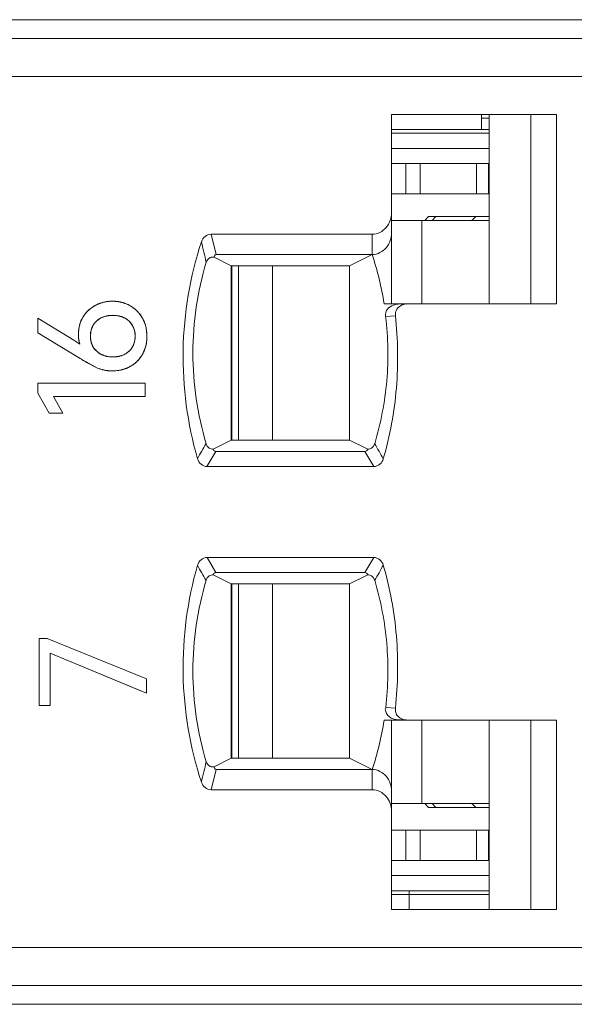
# Model space of a CAD drawing. Header units: inches. Extents: x 830 to 2908, y -1046 to 167.
# Tile 25 of 33: x 2685.25 to 2692.58, y -813.78 to -800.78. Entities that reach past the tile are written whole.
import ezdxf

# ---------------------------------------------------------------- set-up
doc = ezdxf.new("R2010")
doc.units = ezdxf.units.IN
doc.header["$LTSCALE"] = 23.1
doc.header["$MEASUREMENT"] = 0
doc.layers.get('0').update_dxf_attribs({"lineweight": 18})
for name, color, linetype, lineweight in [('1_13', 7, 'Continuous', 18), ('1_14', 7, 'Continuous', 18), ('1_27', 7, 'Continuous', 18), ('1_53', 7, 'Continuous', 18), ('1_54', 7, 'Continuous', 18), ('1_6', 7, 'Continuous', 18)]:
    doc.layers.add(name, color=color, linetype=linetype, lineweight=lineweight)

msp = doc.modelspace()

# ---------------------------------------------------------------- linework, layer by layer
at = {"color": 0, "linetype": 'Continuous', "lineweight": 0}
for p, q in [((2605.83, -800.779), (2704.83, -800.779)), ((2686.397, -804.691), (2686.337, -804.71)), ((2686.62, -804.711), (2686.563, -804.692)), ((2685.963, -805.011), (2685.486, -804.718)), ((2685.486, -804.914), (2685.486, -804.718)), ((2686.22, -804.811), (2686.192, -804.877)), ((2686.763, -804.877), (2686.738, -804.817)), ((2686.871, -804.721), (2686.91, -804.813)), ((2686.91, -804.813), (2686.919, -804.853)), ((2685.486, -804.914), (2686.045, -805.253)), ((2686.188, -804.897), (2686.183, -804.956)), ((2686.773, -804.956), (2686.768, -804.899)), ((2686.768, -805.014), (2686.773, -804.956)), ((2686.923, -804.872), (2686.93, -804.956)), ((2686.043, -805.065), (2685.963, -805.011)), ((2686.017, -805.047), (2686.043, -805.065)), ((2686.032, -805.024), (2686.026, -804.978)), ((2686.183, -804.968), (2686.188, -805.016)), ((2686.192, -805.035), (2686.22, -805.102)), ((2686.737, -805.1), (2686.763, -805.038)), ((2686.045, -805.253), (2685.878, -805.152)), ((2686.337, -805.204), (2686.395, -805.223)), ((2686.562, -805.223), (2686.621, -805.204)), ((2686.91, -805.102), (2686.871, -805.195)), ((2686.045, -805.253), (2686.277, -805.378)), ((2686.277, -805.378), (2686.131, -805.304)), ((2686.332, -805.397), (2686.277, -805.378)), ((2686.4, -805.412), (2686.341, -805.4)), ((2686.47, -805.416), (2686.409, -805.413)), ((2686.558, -805.409), (2686.47, -805.416)), ((2686.708, -805.358), (2686.638, -805.389)), ((2685.486, -805.579), (2686.908, -805.579)), ((2685.486, -805.711), (2685.486, -805.579)), ((2686.908, -805.579), (2686.908, -805.754)), ((2685.486, -805.711), (2685.639, -805.975)), ((2686.908, -805.754), (2685.694, -805.754)), ((2685.82, -805.975), (2685.694, -805.754)), ((2685.694, -805.754), (2685.775, -805.897)), ((2685.82, -805.975), (2685.639, -805.975)), ((2685.503, -808.949), (2685.61, -808.949)), ((2685.503, -809.833), (2685.503, -808.949)), ((2686.925, -809.48), (2685.61, -808.949)), ((2685.652, -809.145), (2686.925, -809.671)), ((2685.652, -809.145), (2685.652, -809.833)), ((2686.858, -809.643), (2685.652, -809.145)), ((2686.925, -809.48), (2686.925, -809.671)), ((2686.925, -809.671), (2686.858, -809.643)), ((2685.652, -809.833), (2685.503, -809.833)), ((2608.03, -813.779), (2704.63, -813.779))]:
    msp.add_line(p, q, dxfattribs=at)
for centre, radius, start, end in [((2686.453, -804.936), 0.436, 120.7646, 128.715), ((2686.453, -804.935), 0.435, 118.2756, 120.7655), ((2686.459, -804.947), 0.449, 108.201, 118.2149), ((2686.466, -804.967), 0.469, 105.8488, 108.2568), ((2686.469, -804.978), 0.481, 101.1609, 105.8394), ((2686.471, -804.989), 0.493, 98.9716, 101.1707), ((2686.473, -805.004), 0.508, 89.9519, 98.9404), ((2686.474, -805.002), 0.505, 80.0051, 90.0187), ((2686.477, -804.984), 0.487, 78.4149, 79.9563), ((2686.479, -804.971), 0.474, 73.5418, 78.4297), ((2686.484, -804.956), 0.458, 70.3502, 73.5321), ((2686.493, -804.932), 0.433, 60.4118, 70.4133), ((2686.497, -804.923), 0.423, 55.0172, 60.3249), ((2686.423, -804.909), 0.395, 143.6635, 149.145), ((2686.435, -804.917), 0.41, 138.4092, 143.6656), ((2686.447, -804.929), 0.427, 128.6902, 138.3862), ((2686.468, -805.027), 0.344, 100.6093, 102.063), ((2686.491, -805.012), 0.328, 77.2828, 79.0951), ((2686.49, -804.933), 0.435, 50.8863, 55.0248), ((2686.487, -804.938), 0.441, 48.688, 50.8916), ((2686.483, -804.941), 0.446, 41.0644, 48.6816), ((2686.484, -804.941), 0.445, 38.894, 41.0677), ((2686.486, -804.939), 0.442, 34.6773, 38.8977), ((2686.494, -804.934), 0.433, 29.5098, 34.6836), ((2686.47, -804.928), 0.446, 160.998, 167.807), ((2686.455, -804.923), 0.431, 158.6568, 160.974), ((2686.434, -804.914), 0.407, 149.2397, 158.7248), ((2686.453, -804.971), 0.285, 113.8442, 116.5224), ((2686.504, -804.965), 0.279, 62.6079, 65.5722), ((2686.521, -804.941), 0.25, 29.8096, 31.627), ((2686.485, -804.931), 0.461, 170.5072, 177.5565), ((2686.481, -804.931), 0.457, 177.5581, 179.9978), ((2686.551, -804.931), 0.527, 179.9844, 182.6649), ((2686.514, -804.933), 0.491, 182.6659, 185.2934), ((2686.481, -804.931), 0.457, 167.7858, 170.5068), ((2686.555, -804.956), 0.372, 179.988, 181.841), ((2686.465, -804.947), 0.281, 165.5732, 169.7339), ((2686.49, -804.949), 0.282, 10.232, 14.8244), ((2686.439, -804.95), 0.49, 9.1881, 11.444), ((2686.358, -804.958), 0.572, 358.0176, 0.1526), ((2685.106, -806.357), 1.596, 56.3194, 57.4972), ((2685.19, -806.23), 1.444, 55.0419, 56.3159), ((2686.401, -804.95), 0.376, 191.2825, 197.7527), ((2686.468, -804.965), 0.284, 190.2511, 194.0968), ((2686.486, -804.965), 0.286, 345.247, 350.0413), ((2686.425, -804.964), 0.505, 348.8052, 350.9095), ((2686.4, -804.96), 0.529, 350.9324, 355.8413), ((2686.374, -804.958), 0.555, 355.8197, 358.0179), ((2686.453, -804.945), 0.284, 242.89, 245.8432), ((2686.507, -804.952), 0.277, 294.3814, 297.1027), ((2686.518, -804.974), 0.252, 328.4674, 330.163), ((2686.509, -804.991), 0.415, 325.3143, 330.6617), ((2687.772, -802.414), 3.323, 238.6884, 240.0812), ((2687.724, -802.498), 3.227, 240.0865, 240.4256), ((2686.468, -804.894), 0.338, 257.4416, 259.2424), ((2686.491, -804.897), 0.334, 280.8036, 282.2753), ((2686.504, -804.995), 0.416, 299.3542, 304.689), ((2686.498, -804.985), 0.428, 304.6805, 308.8148), ((2686.494, -804.981), 0.434, 308.8101, 311.2586), ((2686.492, -804.979), 0.437, 311.2594, 318.7351), ((2686.495, -804.981), 0.433, 318.7369, 321.1358), ((2686.499, -804.985), 0.428, 321.1306, 325.3228), ((2686.467, -804.929), 0.488, 253.85, 254.9726), ((2686.463, -804.929), 0.487, 262.5861, 263.6279), ((2686.478, -804.911), 0.505, 279.0547, 281.1401), ((2686.489, -804.956), 0.458, 286.0862, 288.9848)]:
    msp.add_arc(centre, radius, start, end, dxfattribs=at)
for points, knots in [([(2686.247, -804.552), (2686.238, -804.556), (2686.221, -804.566), (2686.198, -804.582), (2686.179, -804.596), (2686.165, -804.608), (2686.155, -804.618), (2686.144, -804.628), (2686.135, -804.638), (2686.125, -804.648), (2686.118, -804.657), (2686.112, -804.665), (2686.108, -804.67), (2686.104, -804.676), (2686.1, -804.681), (2686.097, -804.685), (2686.095, -804.688), (2686.093, -804.691), (2686.091, -804.694), (2686.09, -804.696), (2686.089, -804.698), (2686.088, -804.7), (2686.087, -804.701), (2686.086, -804.702), (2686.086, -804.703), (2686.085, -804.704), (2686.085, -804.704), (2686.084, -804.705), (2686.084, -804.705), (2686.084, -804.705), (2686.084, -804.706), (2686.084, -804.706), (2686.084, -804.706), (2686.084, -804.706), (2686.084, -804.706), (2686.084, -804.706)], [0, 0, 0, 0, 0.125, 0.25, 0.375, 0.4375, 0.5, 0.5625, 0.625001, 0.687501, 0.750001, 0.781251, 0.812501, 0.843751, 0.875001, 0.890626, 0.906251, 0.921876, 0.937501, 0.953126, 0.960938, 0.968751, 0.976563, 0.98047, 0.984376, 0.988282, 0.992188, 0.994141, 0.996095, 0.997071, 0.998048, 0.999024, 0.999513, 0.999757, 1, 1, 1, 1]), ([(2686.474, -804.496), (2686.463, -804.496), (2686.443, -804.497), (2686.413, -804.5), (2686.388, -804.503), (2686.369, -804.507), (2686.355, -804.51), (2686.341, -804.514), (2686.327, -804.518), (2686.313, -804.523), (2686.302, -804.527), (2686.293, -804.53), (2686.286, -804.533), (2686.279, -804.536), (2686.274, -804.538), (2686.269, -804.54), (2686.266, -804.542), (2686.263, -804.543), (2686.26, -804.545), (2686.257, -804.546), (2686.255, -804.548), (2686.253, -804.548), (2686.252, -804.549), (2686.251, -804.55), (2686.25, -804.55), (2686.249, -804.55), (2686.249, -804.551), (2686.248, -804.551), (2686.248, -804.551), (2686.247, -804.551), (2686.247, -804.552), (2686.247, -804.552), (2686.247, -804.552), (2686.247, -804.552), (2686.247, -804.552), (2686.247, -804.552)], [0, 0, 0, 0, 0.125, 0.25, 0.375, 0.4375, 0.5, 0.5625, 0.625001, 0.687501, 0.750001, 0.781251, 0.812501, 0.843751, 0.875001, 0.890626, 0.906251, 0.921876, 0.937501, 0.953126, 0.960938, 0.968751, 0.976563, 0.98047, 0.984376, 0.988282, 0.992188, 0.994141, 0.996095, 0.997071, 0.998048, 0.999024, 0.999513, 0.999757, 1, 1, 1, 1]), ([(2686.707, -804.556), (2686.698, -804.551), (2686.68, -804.541), (2686.653, -804.529), (2686.63, -804.521), (2686.61, -804.515), (2686.596, -804.511), (2686.581, -804.508), (2686.567, -804.505), (2686.552, -804.502), (2686.539, -804.5), (2686.529, -804.499), (2686.521, -804.499), (2686.513, -804.498), (2686.507, -804.497), (2686.501, -804.497), (2686.498, -804.497), (2686.494, -804.497), (2686.49, -804.497), (2686.486, -804.497), (2686.484, -804.497), (2686.482, -804.497), (2686.48, -804.496), (2686.479, -804.496), (2686.478, -804.496), (2686.477, -804.496), (2686.476, -804.496), (2686.475, -804.496), (2686.475, -804.496), (2686.475, -804.496), (2686.474, -804.496), (2686.474, -804.496), (2686.474, -804.496), (2686.474, -804.496), (2686.474, -804.496), (2686.474, -804.496)], [0, 0, 0, 0, 0.125, 0.25, 0.375, 0.4375, 0.5, 0.5625, 0.625001, 0.687501, 0.750001, 0.781251, 0.812501, 0.843751, 0.875001, 0.890626, 0.906251, 0.921876, 0.937501, 0.953126, 0.960938, 0.968751, 0.976563, 0.98047, 0.984376, 0.988282, 0.992188, 0.994141, 0.996095, 0.997071, 0.998048, 0.999024, 0.999513, 0.999757, 1, 1, 1, 1]), ([(2686.871, -804.721), (2686.866, -804.712), (2686.855, -804.695), (2686.838, -804.67), (2686.823, -804.651), (2686.81, -804.637), (2686.8, -804.626), (2686.79, -804.616), (2686.779, -804.606), (2686.768, -804.597), (2686.758, -804.59), (2686.75, -804.584), (2686.744, -804.579), (2686.738, -804.575), (2686.733, -804.572), (2686.729, -804.569), (2686.726, -804.567), (2686.723, -804.565), (2686.719, -804.563), (2686.717, -804.562), (2686.715, -804.56), (2686.713, -804.559), (2686.712, -804.559), (2686.711, -804.558), (2686.71, -804.558), (2686.709, -804.557), (2686.708, -804.557), (2686.708, -804.556), (2686.707, -804.556), (2686.707, -804.556), (2686.707, -804.556), (2686.707, -804.556), (2686.707, -804.556), (2686.707, -804.556), (2686.707, -804.556), (2686.707, -804.556)], [0, 0, 0, 0, 0.125, 0.25, 0.375, 0.4375, 0.5, 0.5625, 0.625001, 0.687501, 0.750001, 0.781251, 0.812501, 0.843751, 0.875001, 0.890626, 0.906251, 0.921876, 0.937501, 0.953126, 0.960938, 0.968751, 0.976563, 0.98047, 0.984376, 0.988282, 0.992188, 0.994141, 0.996095, 0.997071, 0.998048, 0.999024, 0.999513, 0.999757, 1, 1, 1, 1]), ([(2686.265, -804.756), (2686.272, -804.75), (2686.286, -804.739), (2686.309, -804.724), (2686.33, -804.713), (2686.347, -804.706), (2686.36, -804.701), (2686.374, -804.697), (2686.387, -804.693), (2686.402, -804.69), (2686.414, -804.688), (2686.424, -804.686), (2686.432, -804.685), (2686.44, -804.685), (2686.446, -804.684), (2686.451, -804.684), (2686.455, -804.683), (2686.459, -804.683), (2686.463, -804.683), (2686.467, -804.683), (2686.469, -804.683), (2686.471, -804.683), (2686.473, -804.683), (2686.474, -804.683), (2686.475, -804.683), (2686.476, -804.683), (2686.477, -804.683), (2686.478, -804.683), (2686.478, -804.683), (2686.479, -804.683), (2686.479, -804.683), (2686.479, -804.683), (2686.479, -804.683), (2686.479, -804.683), (2686.48, -804.683), (2686.48, -804.683)], [0, 0, 0, 0, 0.125, 0.25, 0.375, 0.4375, 0.5, 0.5625, 0.625, 0.6875, 0.75, 0.78125, 0.8125, 0.843751, 0.875001, 0.890626, 0.906251, 0.921876, 0.937501, 0.953126, 0.960938, 0.968751, 0.976563, 0.980469, 0.984376, 0.988282, 0.992188, 0.994141, 0.996094, 0.997071, 0.998047, 0.999024, 0.999512, 0.999756, 1, 1, 1, 1]), ([(2686.553, -804.689), (2686.549, -804.689), (2686.525, -804.684), (2686.479, -804.681), (2686.434, -804.684), (2686.409, -804.689), (2686.405, -804.689)], [0, 0, 0, 0, 0.077673, 0.496512, 0.921383, 1, 1, 1, 1]), ([(2686.48, -804.683), (2686.49, -804.683), (2686.512, -804.684), (2686.542, -804.687), (2686.566, -804.692), (2686.584, -804.697), (2686.598, -804.701), (2686.611, -804.706), (2686.623, -804.712), (2686.635, -804.718), (2686.645, -804.724), (2686.653, -804.728), (2686.659, -804.732), (2686.664, -804.736), (2686.669, -804.739), (2686.673, -804.742), (2686.675, -804.744), (2686.678, -804.746), (2686.681, -804.748), (2686.683, -804.75), (2686.685, -804.752), (2686.686, -804.753), (2686.687, -804.754), (2686.688, -804.755), (2686.689, -804.755), (2686.689, -804.756), (2686.69, -804.756), (2686.69, -804.757), (2686.69, -804.757), (2686.691, -804.757), (2686.691, -804.757), (2686.691, -804.757), (2686.691, -804.757), (2686.691, -804.757), (2686.691, -804.757), (2686.691, -804.757)], [0, 0, 0, 0, 0.125, 0.25, 0.375, 0.4375, 0.5, 0.5625, 0.625, 0.6875, 0.75, 0.78125, 0.8125, 0.843751, 0.875001, 0.890626, 0.906251, 0.921876, 0.937501, 0.953126, 0.960938, 0.968751, 0.976563, 0.980469, 0.984376, 0.988282, 0.992188, 0.994141, 0.996094, 0.997071, 0.998047, 0.999024, 0.999512, 0.999756, 1, 1, 1, 1]), ([(2686.183, -804.956), (2686.183, -804.946), (2686.184, -804.925), (2686.187, -804.896), (2686.193, -804.873), (2686.198, -804.856), (2686.203, -804.843), (2686.209, -804.831), (2686.215, -804.819), (2686.222, -804.808), (2686.228, -804.798), (2686.233, -804.791), (2686.237, -804.786), (2686.241, -804.781), (2686.245, -804.777), (2686.248, -804.773), (2686.25, -804.771), (2686.253, -804.768), (2686.255, -804.766), (2686.257, -804.764), (2686.259, -804.762), (2686.26, -804.761), (2686.261, -804.76), (2686.262, -804.759), (2686.263, -804.759), (2686.263, -804.758), (2686.264, -804.758), (2686.264, -804.757), (2686.264, -804.757), (2686.265, -804.757), (2686.265, -804.757), (2686.265, -804.757), (2686.265, -804.757), (2686.265, -804.756), (2686.265, -804.756), (2686.265, -804.756)], [0, 0, 0, 0, 0.125, 0.25, 0.375, 0.4375, 0.5, 0.5625, 0.625, 0.6875, 0.75, 0.78125, 0.812501, 0.843751, 0.875001, 0.890626, 0.906251, 0.921876, 0.937501, 0.953126, 0.960938, 0.968751, 0.976563, 0.980469, 0.984376, 0.988282, 0.992188, 0.994141, 0.996094, 0.997071, 0.998047, 0.999024, 0.999512, 0.999756, 1, 1, 1, 1]), ([(2686.325, -804.716), (2686.303, -804.727), (2686.263, -804.754), (2686.232, -804.791), (2686.22, -804.811)], [0, 0, 0, 0, 0.503664, 1, 1, 1, 1]), ([(2686.734, -804.81), (2686.722, -804.79), (2686.692, -804.754), (2686.654, -804.728), (2686.633, -804.717)], [0, 0, 0, 0, 0.488169, 1, 1, 1, 1]), ([(2686.93, -804.956), (2686.93, -804.945), (2686.929, -804.924), (2686.926, -804.893), (2686.922, -804.867), (2686.918, -804.847), (2686.915, -804.832), (2686.911, -804.818), (2686.907, -804.803), (2686.902, -804.789), (2686.897, -804.777), (2686.894, -804.768), (2686.891, -804.761), (2686.888, -804.754), (2686.885, -804.748), (2686.883, -804.744), (2686.881, -804.741), (2686.879, -804.737), (2686.878, -804.734), (2686.876, -804.731), (2686.875, -804.729), (2686.874, -804.727), (2686.873, -804.726), (2686.873, -804.725), (2686.872, -804.724), (2686.872, -804.723), (2686.872, -804.722), (2686.871, -804.722), (2686.871, -804.721), (2686.871, -804.721), (2686.871, -804.721), (2686.871, -804.721), (2686.871, -804.721), (2686.871, -804.721), (2686.871, -804.721), (2686.871, -804.721), (2686.871, -804.721)], [0, 0, 0, 0, 0.125, 0.25, 0.375, 0.4375, 0.5, 0.5625, 0.625001, 0.687501, 0.750001, 0.781251, 0.812501, 0.843751, 0.875001, 0.890626, 0.906251, 0.921876, 0.937501, 0.953126, 0.960938, 0.968751, 0.976563, 0.98047, 0.984376, 0.988282, 0.992188, 0.994141, 0.996095, 0.997071, 0.998048, 0.999024, 0.999513, 0.999757, 0.999997, 1, 1, 1, 1]), ([(2686.024, -804.931), (2686.024, -804.937), (2686.024, -804.949), (2686.025, -804.967), (2686.026, -804.982), (2686.027, -804.993), (2686.028, -805.001), (2686.03, -805.01), (2686.031, -805.018), (2686.033, -805.026), (2686.034, -805.033), (2686.035, -805.038), (2686.036, -805.042), (2686.037, -805.046), (2686.038, -805.049), (2686.039, -805.052), (2686.04, -805.054), (2686.04, -805.055), (2686.041, -805.057), (2686.041, -805.059), (2686.041, -805.06), (2686.042, -805.061), (2686.042, -805.062), (2686.042, -805.063), (2686.042, -805.063), (2686.043, -805.064), (2686.043, -805.064), (2686.043, -805.064), (2686.043, -805.064), (2686.043, -805.065), (2686.043, -805.065), (2686.043, -805.065), (2686.043, -805.065), (2686.043, -805.065), (2686.043, -805.065), (2686.043, -805.065), (2686.043, -805.065)], [0, 0, 0, 0, 0.125, 0.25, 0.375, 0.4375, 0.5, 0.5625, 0.625, 0.6875, 0.75, 0.78125, 0.8125, 0.84375, 0.875, 0.890625, 0.90625, 0.921875, 0.9375, 0.953125, 0.960938, 0.96875, 0.976563, 0.980469, 0.984375, 0.988282, 0.992188, 0.994141, 0.996094, 0.997071, 0.998047, 0.999024, 0.999512, 0.999756, 0.999997, 1, 1, 1, 1]), ([(2686.265, -805.157), (2686.258, -805.151), (2686.245, -805.138), (2686.229, -805.117), (2686.217, -805.098), (2686.209, -805.082), (2686.203, -805.07), (2686.198, -805.057), (2686.194, -805.044), (2686.191, -805.03), (2686.188, -805.019), (2686.187, -805.009), (2686.186, -805.002), (2686.185, -804.994), (2686.184, -804.988), (2686.184, -804.983), (2686.183, -804.979), (2686.183, -804.976), (2686.183, -804.972), (2686.183, -804.969), (2686.183, -804.966), (2686.183, -804.964), (2686.183, -804.962), (2686.183, -804.961), (2686.183, -804.96), (2686.183, -804.959), (2686.183, -804.958), (2686.183, -804.958), (2686.183, -804.957), (2686.183, -804.957), (2686.183, -804.957), (2686.183, -804.957), (2686.183, -804.956), (2686.183, -804.956), (2686.183, -804.956), (2686.183, -804.956)], [0, 0, 0, 0, 0.125, 0.25, 0.375, 0.4375, 0.5, 0.5625, 0.625, 0.6875, 0.75, 0.78125, 0.8125, 0.843751, 0.875001, 0.890626, 0.906251, 0.921876, 0.937501, 0.953126, 0.960938, 0.968751, 0.976563, 0.980469, 0.984376, 0.988282, 0.992188, 0.994141, 0.996094, 0.997071, 0.998047, 0.999024, 0.999512, 0.999756, 1, 1, 1, 1]), ([(2686.773, -804.956), (2686.773, -804.967), (2686.772, -804.987), (2686.768, -805.016), (2686.763, -805.039), (2686.757, -805.057), (2686.753, -805.07), (2686.747, -805.082), (2686.741, -805.094), (2686.735, -805.105), (2686.729, -805.115), (2686.723, -805.122), (2686.719, -805.127), (2686.715, -805.133), (2686.712, -805.137), (2686.709, -805.14), (2686.706, -805.143), (2686.704, -805.145), (2686.702, -805.148), (2686.7, -805.15), (2686.698, -805.151), (2686.697, -805.152), (2686.696, -805.153), (2686.695, -805.154), (2686.695, -805.155), (2686.694, -805.155), (2686.693, -805.156), (2686.693, -805.156), (2686.693, -805.157), (2686.693, -805.157), (2686.692, -805.157), (2686.692, -805.157), (2686.692, -805.157), (2686.692, -805.157), (2686.692, -805.157), (2686.692, -805.157)], [0, 0, 0, 0, 0.125, 0.25, 0.375, 0.4375, 0.5, 0.5625, 0.625, 0.6875, 0.75, 0.78125, 0.812501, 0.843751, 0.875001, 0.890626, 0.906251, 0.921876, 0.937501, 0.953126, 0.960938, 0.968751, 0.976563, 0.980469, 0.984376, 0.988282, 0.992188, 0.994141, 0.996094, 0.997071, 0.998047, 0.999024, 0.999512, 0.999756, 1, 1, 1, 1]), ([(2686.871, -805.195), (2686.876, -805.186), (2686.885, -805.168), (2686.897, -805.141), (2686.906, -805.117), (2686.911, -805.098), (2686.915, -805.083), (2686.919, -805.068), (2686.922, -805.053), (2686.924, -805.037), (2686.926, -805.024), (2686.927, -805.013), (2686.928, -805.005), (2686.928, -804.997), (2686.929, -804.991), (2686.929, -804.985), (2686.929, -804.981), (2686.929, -804.977), (2686.929, -804.973), (2686.93, -804.969), (2686.93, -804.967), (2686.93, -804.965), (2686.93, -804.963), (2686.93, -804.961), (2686.93, -804.96), (2686.93, -804.959), (2686.93, -804.959), (2686.93, -804.958), (2686.93, -804.957), (2686.93, -804.957), (2686.93, -804.957), (2686.93, -804.957), (2686.93, -804.956), (2686.93, -804.956), (2686.93, -804.956), (2686.93, -804.956)], [0, 0, 0, 0, 0.125, 0.25, 0.375, 0.4375, 0.5, 0.5625, 0.625001, 0.687501, 0.750001, 0.781251, 0.812501, 0.843751, 0.875001, 0.890626, 0.906251, 0.921876, 0.937501, 0.953126, 0.960938, 0.968751, 0.976563, 0.98047, 0.984376, 0.988282, 0.992188, 0.994141, 0.996095, 0.997071, 0.998048, 0.999024, 0.999513, 0.999757, 1, 1, 1, 1]), ([(2686.22, -805.102), (2686.232, -805.122), (2686.263, -805.16), (2686.303, -805.187), (2686.324, -805.198)], [0, 0, 0, 0, 0.501361, 1, 1, 1, 1]), ([(2686.48, -805.232), (2686.469, -805.232), (2686.447, -805.231), (2686.416, -805.228), (2686.392, -805.223), (2686.374, -805.218), (2686.36, -805.213), (2686.347, -805.208), (2686.334, -805.203), (2686.321, -805.197), (2686.311, -805.191), (2686.304, -805.186), (2686.298, -805.183), (2686.292, -805.179), (2686.287, -805.175), (2686.284, -805.173), (2686.281, -805.171), (2686.278, -805.168), (2686.276, -805.166), (2686.273, -805.164), (2686.272, -805.163), (2686.27, -805.162), (2686.269, -805.161), (2686.268, -805.16), (2686.268, -805.159), (2686.267, -805.159), (2686.267, -805.158), (2686.266, -805.158), (2686.266, -805.158), (2686.266, -805.158), (2686.265, -805.157), (2686.265, -805.157), (2686.265, -805.157), (2686.265, -805.157), (2686.265, -805.157), (2686.265, -805.157)], [0, 0, 0, 0, 0.125, 0.25, 0.375, 0.4375, 0.5, 0.5625, 0.625, 0.6875, 0.75, 0.78125, 0.8125, 0.843751, 0.875001, 0.890626, 0.906251, 0.921876, 0.937501, 0.953126, 0.960938, 0.968751, 0.976563, 0.980469, 0.984376, 0.988282, 0.992188, 0.994141, 0.996094, 0.997071, 0.998047, 0.999024, 0.999512, 0.999756, 1, 1, 1, 1]), ([(2686.692, -805.157), (2686.685, -805.163), (2686.671, -805.175), (2686.649, -805.19), (2686.629, -805.201), (2686.612, -805.208), (2686.599, -805.213), (2686.585, -805.218), (2686.571, -805.221), (2686.557, -805.225), (2686.545, -805.227), (2686.535, -805.228), (2686.527, -805.229), (2686.52, -805.23), (2686.513, -805.231), (2686.508, -805.231), (2686.504, -805.231), (2686.5, -805.231), (2686.496, -805.232), (2686.493, -805.232), (2686.49, -805.232), (2686.488, -805.232), (2686.486, -805.232), (2686.485, -805.232), (2686.484, -805.232), (2686.483, -805.232), (2686.482, -805.232), (2686.481, -805.232), (2686.481, -805.232), (2686.48, -805.232), (2686.48, -805.232), (2686.48, -805.232), (2686.48, -805.232), (2686.48, -805.232), (2686.48, -805.232), (2686.48, -805.232)], [0, 0, 0, 0, 0.125, 0.25, 0.375, 0.4375, 0.5, 0.5625, 0.625, 0.6875, 0.75, 0.78125, 0.8125, 0.843751, 0.875001, 0.890626, 0.906251, 0.921876, 0.937501, 0.953126, 0.960938, 0.968751, 0.976563, 0.980469, 0.984376, 0.988282, 0.992188, 0.994141, 0.996094, 0.997071, 0.998047, 0.999024, 0.999512, 0.999756, 1, 1, 1, 1]), ([(2686.633, -805.198), (2686.655, -805.187), (2686.693, -805.161), (2686.722, -805.125), (2686.733, -805.106)], [0, 0, 0, 0, 0.523047, 1, 1, 1, 1]), ([(2686.708, -805.358), (2686.717, -805.353), (2686.734, -805.343), (2686.758, -805.326), (2686.777, -805.311), (2686.791, -805.298), (2686.802, -805.288), (2686.812, -805.278), (2686.821, -805.267), (2686.831, -805.256), (2686.838, -805.246), (2686.844, -805.239), (2686.848, -805.233), (2686.852, -805.227), (2686.856, -805.221), (2686.858, -805.217), (2686.86, -805.214), (2686.862, -805.211), (2686.864, -805.208), (2686.866, -805.205), (2686.867, -805.203), (2686.868, -805.201), (2686.869, -805.2), (2686.869, -805.199), (2686.87, -805.198), (2686.87, -805.197), (2686.87, -805.197), (2686.871, -805.196), (2686.871, -805.196), (2686.871, -805.196), (2686.871, -805.195), (2686.871, -805.195), (2686.871, -805.195), (2686.871, -805.195), (2686.871, -805.195), (2686.871, -805.195)], [0, 0, 0, 0, 0.125, 0.25, 0.375, 0.4375, 0.5, 0.5625, 0.625001, 0.687501, 0.750001, 0.781251, 0.812501, 0.843751, 0.875001, 0.890626, 0.906251, 0.921876, 0.937501, 0.953126, 0.960938, 0.968751, 0.976563, 0.98047, 0.984376, 0.988282, 0.992188, 0.994141, 0.996095, 0.997071, 0.998048, 0.999024, 0.999513, 0.999757, 1, 1, 1, 1]), ([(2686.405, -805.225), (2686.409, -805.226), (2686.434, -805.23), (2686.48, -805.233), (2686.525, -805.23), (2686.55, -805.226), (2686.554, -805.225)], [0, 0, 0, 0, 0.078216, 0.500607, 0.922237, 1, 1, 1, 1]), ([(2686.277, -805.378), (2686.284, -805.381), (2686.299, -805.387), (2686.322, -805.395), (2686.341, -805.4), (2686.357, -805.404), (2686.369, -805.407), (2686.381, -805.409), (2686.394, -805.411), (2686.406, -805.413), (2686.416, -805.414), (2686.425, -805.414), (2686.431, -805.415), (2686.437, -805.415), (2686.443, -805.416), (2686.447, -805.416), (2686.45, -805.416), (2686.454, -805.416), (2686.457, -805.416), (2686.46, -805.416), (2686.462, -805.416), (2686.463, -805.416), (2686.465, -805.416), (2686.466, -805.416), (2686.467, -805.416), (2686.467, -805.416), (2686.468, -805.416), (2686.469, -805.416), (2686.469, -805.416), (2686.469, -805.416), (2686.469, -805.416), (2686.47, -805.416), (2686.47, -805.416), (2686.47, -805.416), (2686.47, -805.416), (2686.47, -805.416), (2686.47, -805.416)], [0, 0, 0, 0, 0.125, 0.25, 0.375, 0.4375, 0.5, 0.5625, 0.625001, 0.687501, 0.750001, 0.781251, 0.812501, 0.843751, 0.875001, 0.890626, 0.906251, 0.921876, 0.937501, 0.953126, 0.960938, 0.968751, 0.976563, 0.98047, 0.984376, 0.988282, 0.992188, 0.994141, 0.996095, 0.997071, 0.998048, 0.999024, 0.999513, 0.999757, 0.999997, 1, 1, 1, 1]), ([(2686.47, -805.416), (2686.481, -805.416), (2686.503, -805.416), (2686.535, -805.413), (2686.561, -805.409), (2686.581, -805.405), (2686.596, -805.402), (2686.611, -805.398), (2686.626, -805.393), (2686.64, -805.389), (2686.652, -805.384), (2686.661, -805.381), (2686.668, -805.378), (2686.675, -805.375), (2686.681, -805.372), (2686.685, -805.37), (2686.689, -805.368), (2686.692, -805.367), (2686.695, -805.365), (2686.698, -805.364), (2686.7, -805.362), (2686.702, -805.362), (2686.703, -805.361), (2686.704, -805.36), (2686.705, -805.36), (2686.706, -805.359), (2686.707, -805.359), (2686.707, -805.359), (2686.708, -805.358), (2686.708, -805.358), (2686.708, -805.358), (2686.708, -805.358), (2686.708, -805.358), (2686.708, -805.358), (2686.708, -805.358), (2686.708, -805.358)], [0, 0, 0, 0, 0.125, 0.25, 0.375, 0.4375, 0.5, 0.5625, 0.625001, 0.687501, 0.750001, 0.781251, 0.812501, 0.843751, 0.875001, 0.890626, 0.906251, 0.921876, 0.937501, 0.953126, 0.960938, 0.968751, 0.976563, 0.98047, 0.984376, 0.988282, 0.992188, 0.994141, 0.996095, 0.997071, 0.998048, 0.999024, 0.999513, 0.999757, 1, 1, 1, 1])]:
    msp.add_open_spline(points, degree=3, knots=knots, dxfattribs=at)
for points in [[(2686.084, -804.706), (2686.044, -804.772), (2686.024, -804.847), (2686.024, -804.931)], [(2686.691, -804.757), (2686.745, -804.807), (2686.773, -804.873), (2686.773, -804.956)]]:
    msp.add_open_spline(points, degree=3, dxfattribs=at)
at = {"layer": '1_13', "color": 0, "linetype": 'Continuous', "lineweight": 0}
for p, q in [((2688.141, -810.529), (2688.141, -808.229)), ((2688.587, -808.229), (2688.587, -810.529)), ((2690.56, -811.129), (2690.56, -810.029)), ((2690.161, -811.129), (2691.45, -811.129))]:
    msp.add_line(p, q, dxfattribs=at)
at = {"layer": '1_14', "color": 0, "linetype": 'Continuous', "lineweight": 0}
for p, q in [((2691.45, -803.429), (2690.161, -803.429)), ((2690.56, -804.529), (2690.56, -803.429)), ((2688.141, -806.329), (2688.141, -804.029)), ((2688.587, -804.029), (2688.587, -806.329))]:
    msp.add_line(p, q, dxfattribs=at)
at = {"layer": '1_27', "color": 0, "linetype": 'Continuous', "lineweight": 0}
for p, q in [((2691.35, -802.229), (2691.35, -802.029)), ((2691.45, -802.079), (2691.35, -802.079)), ((2691.45, -802.229), (2690.161, -802.229)), ((2690.161, -812.329), (2691.45, -812.329)), ((2690.395, -812.529), (2690.395, -812.279))]:
    msp.add_line(p, q, dxfattribs=at)
at = {"layer": '1_53', "color": 0, "linetype": 'Continuous', "lineweight": 0}
for p, q in [((2690.161, -802.679), (2691.45, -802.679)), ((2690.349, -803.079), (2690.349, -802.679)), ((2690.541, -802.679), (2690.541, -803.079)), ((2691.286, -803.079), (2691.286, -802.679)), ((2691.443, -802.679), (2691.443, -803.079)), ((2690.161, -803.079), (2691.45, -803.079)), ((2688.05, -804.029), (2688.05, -806.329))]:
    msp.add_line(p, q, dxfattribs=at)
at = {"layer": '1_54', "color": 0, "linetype": 'Continuous', "lineweight": 0}
for p, q in [((2688.05, -808.229), (2688.05, -810.529)), ((2691.45, -811.479), (2690.161, -811.479)), ((2690.349, -811.879), (2690.349, -811.479)), ((2690.541, -811.479), (2690.541, -811.879)), ((2691.286, -811.879), (2691.286, -811.479)), ((2691.443, -811.879), (2691.443, -811.479)), ((2690.161, -811.879), (2691.45, -811.879))]:
    msp.add_line(p, q, dxfattribs=at)
at = {"layer": '1_6', "color": 0, "linetype": 'Continuous', "lineweight": 0}
for p, q in [((2632.31, -801.029), (2701.929, -801.029)), ((2700.338, -801.529), (2632.652, -801.529)), ((2690.161, -802.029), (2692.34, -802.029)), ((2690.161, -804.529), (2690.161, -802.029)), ((2691.45, -802.029), (2691.45, -804.529)), ((2692.003, -802.029), (2692.003, -804.529)), ((2692.34, -802.029), (2692.34, -804.529)), ((2690.161, -802.279), (2691.45, -802.279)), ((2691.45, -802.479), (2690.161, -802.479)), ((2690.6, -803.429), (2690.65, -803.379)), ((2691.45, -803.379), (2690.65, -803.379)), ((2690.748, -803.379), (2690.699, -803.429)), ((2691.225, -803.429), (2691.274, -803.379)), ((2687.777, -803.613), (2689.906, -803.613)), ((2687.842, -803.879), (2687.777, -803.613)), ((2689.906, -803.879), (2689.906, -803.613)), ((2688.043, -804.029), (2687.818, -803.916)), ((2687.842, -803.879), (2689.906, -803.879)), ((2689.906, -803.879), (2689.608, -804.029)), ((2688.043, -804.029), (2689.608, -804.029)), ((2688.043, -806.329), (2688.043, -804.029)), ((2689.608, -806.329), (2689.608, -804.029)), ((2690.063, -804.529), (2690.359, -804.529)), ((2690.301, -804.546), (2690.354, -804.531)), ((2690.354, -804.533), (2690.372, -804.531)), ((2692.34, -804.529), (2690.364, -804.529)), ((2690.21, -804.687), (2690.081, -804.699)), ((2687.803, -806.45), (2688.043, -806.329)), ((2689.608, -806.329), (2688.043, -806.329)), ((2689.608, -806.329), (2689.849, -806.45)), ((2687.723, -806.679), (2687.84, -806.479)), ((2689.811, -806.479), (2687.84, -806.479)), ((2689.811, -806.479), (2689.927, -806.679)), ((2689.927, -806.679), (2687.723, -806.679)), ((2687.724, -807.879), (2689.928, -807.879)), ((2687.84, -808.079), (2687.724, -807.879)), ((2689.928, -807.879), (2689.811, -808.079)), ((2687.84, -808.079), (2689.811, -808.079)), ((2688.043, -808.229), (2687.803, -808.109)), ((2689.849, -808.109), (2689.608, -808.229)), ((2688.043, -808.229), (2689.608, -808.229)), ((2688.043, -808.229), (2688.043, -810.529)), ((2689.608, -810.529), (2689.608, -808.229)), ((2690.214, -809.868), (2690.087, -809.86)), ((2690.063, -810.029), (2692.34, -810.029)), ((2690.161, -812.529), (2690.161, -810.029)), ((2690.221, -810.02), (2690.25, -810.025)), ((2690.25, -810.023), (2690.354, -810.023)), ((2690.25, -810.024), (2690.252, -810.025)), ((2690.368, -810.028), (2690.354, -810.026)), ((2691.45, -810.029), (2691.45, -812.529)), ((2692.003, -810.029), (2692.003, -812.529)), ((2692.34, -810.029), (2692.34, -812.529)), ((2687.818, -810.643), (2688.043, -810.529)), ((2689.608, -810.529), (2688.043, -810.529)), ((2689.608, -810.529), (2689.906, -810.679)), ((2687.777, -810.946), (2687.842, -810.679)), ((2689.906, -810.679), (2687.842, -810.679)), ((2689.906, -810.946), (2689.906, -810.679)), ((2689.906, -810.946), (2687.777, -810.946)), ((2690.65, -811.179), (2690.6, -811.129)), ((2690.65, -811.179), (2691.45, -811.179)), ((2690.699, -811.129), (2690.748, -811.179)), ((2691.274, -811.179), (2691.225, -811.129)), ((2690.161, -812.079), (2691.45, -812.079)), ((2691.45, -812.279), (2690.161, -812.279)), ((2692.34, -812.529), (2690.161, -812.529)), ((2632.652, -813.029), (2700.338, -813.029)), ((2632.31, -813.529), (2701.929, -813.529))]:
    msp.add_line(p, q, dxfattribs=at)
for centre, radius, start, end in [((2785.253, -780.652), 100.291, 193.29321, 193.45176), ((2685.988, -805.174), 4.126, 8.9967, 18.2943), ((2690.25, -804.732), 0.196, 89.9316, 101.2851), ((2698.681, -812.784), 12.704, 149.713, 150.7483), ((2681.057, -811.56), 10.284, 28.9803, 30.2625), ((2697.96, -802.194), 11.87, 209.1853, 210.2939), ((2680.934, -802.96), 10.41, 329.8992, 331.1692), ((2685.988, -809.384), 4.127, 341.7063, 351.0037), ((2784.31, -833.652), 99.315, 166.56453, 166.72466)]:
    msp.add_arc(centre, radius, start, end, dxfattribs=at)
for points, knots in [([(2690.161, -803.326), (2690.161, -803.395), (2690.124, -803.505), (2690.012, -803.595), (2689.941, -803.613), (2689.906, -803.613)], [0, 0, 0, 0, 0.496876, 0.748597, 1, 1, 1, 1]), ([(2687.777, -803.613), (2687.749, -803.612), (2687.69, -803.634), (2687.658, -803.685), (2687.649, -803.712)], [0, 0, 0, 0, 0.498571, 1, 1, 1, 1]), ([(2689.906, -803.879), (2689.941, -803.879), (2690.012, -803.862), (2690.124, -803.772), (2690.161, -803.662), (2690.161, -803.592)], [0, 0, 0, 0, 0.251497, 0.503184, 1, 1, 1, 1]), ([(2687.649, -803.712), (2687.499, -804.171), (2687.334, -805.139), (2687.464, -806.113), (2687.598, -806.577)], [0, 0, 0, 0, 0.5, 1, 1, 1, 1]), ([(2687.713, -803.982), (2687.721, -803.957), (2687.752, -803.914), (2687.8, -803.913), (2687.818, -803.916)], [0, 0, 0, 0, 0.591555, 1, 1, 1, 1]), ([(2687.842, -803.879), (2687.833, -803.88), (2687.821, -803.895), (2687.82, -803.91), (2687.818, -803.916)], [0, 0, 0, 0, 0.572011, 1, 1, 1, 1]), ([(2687.712, -806.377), (2687.596, -805.991), (2687.477, -805.18), (2687.597, -804.369), (2687.713, -803.982)], [0, 0, 0, 0, 0.499974, 1, 1, 1, 1]), ([(2690.081, -804.699), (2690.078, -804.677), (2690.084, -804.633), (2690.129, -804.571), (2690.179, -804.546), (2690.212, -804.54)], [0, 0, 0, 0, 0.30085, 0.557051, 1, 1, 1, 1]), ([(2690.212, -804.687), (2690.211, -804.658), (2690.222, -804.595), (2690.274, -804.558), (2690.301, -804.546)], [0, 0, 0, 0, 0.498785, 1, 1, 1, 1]), ([(2690.084, -804.699), (2690.1, -804.839), (2690.121, -805.122), (2690.101, -805.687), (2690.02, -806.107), (2689.94, -806.377)], [0, 0, 0, 0, 0.250131, 0.50023, 1, 1, 1, 1]), ([(2690.053, -806.577), (2690.141, -806.272), (2690.258, -805.643), (2690.247, -805.003), (2690.212, -804.687)], [0, 0, 0, 0, 0.500023, 1, 1, 1, 1]), ([(2687.803, -806.45), (2687.786, -806.449), (2687.744, -806.438), (2687.718, -806.4), (2687.712, -806.377)], [0, 0, 0, 0, 0.417744, 1, 1, 1, 1]), ([(2689.94, -806.377), (2689.933, -806.4), (2689.907, -806.438), (2689.865, -806.449), (2689.849, -806.45)], [0, 0, 0, 0, 0.583939, 1, 1, 1, 1]), ([(2687.84, -806.479), (2687.83, -806.479), (2687.813, -806.471), (2687.805, -806.455), (2687.803, -806.45)], [0, 0, 0, 0, 0.625346, 1, 1, 1, 1]), ([(2689.811, -806.479), (2689.818, -806.479), (2689.835, -806.474), (2689.845, -806.459), (2689.849, -806.45)], [0, 0, 0, 0, 0.401074, 1, 1, 1, 1]), ([(2687.598, -806.577), (2687.606, -806.604), (2687.637, -806.656), (2687.695, -806.679), (2687.723, -806.679)], [0, 0, 0, 0, 0.500965, 1, 1, 1, 1]), ([(2689.927, -806.679), (2689.956, -806.679), (2690.014, -806.657), (2690.045, -806.605), (2690.053, -806.577)], [0, 0, 0, 0, 0.499191, 1, 1, 1, 1]), ([(2687.724, -807.879), (2687.696, -807.88), (2687.637, -807.902), (2687.606, -807.954), (2687.598, -807.982)], [0, 0, 0, 0, 0.499144, 1, 1, 1, 1]), ([(2690.053, -807.98), (2690.045, -807.953), (2690.013, -807.902), (2689.956, -807.88), (2689.928, -807.879)], [0, 0, 0, 0, 0.501026, 1, 1, 1, 1]), ([(2687.598, -807.982), (2687.464, -808.446), (2687.334, -809.419), (2687.499, -810.387), (2687.649, -810.846)], [0, 0, 0, 0, 0.5, 1, 1, 1, 1]), ([(2687.84, -808.079), (2687.83, -808.079), (2687.813, -808.088), (2687.805, -808.103), (2687.803, -808.109)], [0, 0, 0, 0, 0.625369, 1, 1, 1, 1]), ([(2689.811, -808.079), (2689.818, -808.079), (2689.835, -808.084), (2689.845, -808.1), (2689.849, -808.109)], [0, 0, 0, 0, 0.40183, 1, 1, 1, 1]), ([(2690.213, -809.868), (2690.247, -809.553), (2690.258, -808.914), (2690.141, -808.285), (2690.053, -807.98)], [0, 0, 0, 0, 0.499974, 1, 1, 1, 1]), ([(2687.713, -810.576), (2687.597, -810.19), (2687.477, -809.379), (2687.596, -808.568), (2687.712, -808.181)], [0, 0, 0, 0, 0.5, 1, 1, 1, 1]), ([(2687.712, -808.181), (2687.718, -808.158), (2687.744, -808.121), (2687.786, -808.11), (2687.803, -808.109)], [0, 0, 0, 0, 0.583737, 1, 1, 1, 1]), ([(2689.849, -808.109), (2689.866, -808.11), (2689.907, -808.121), (2689.933, -808.158), (2689.94, -808.181)], [0, 0, 0, 0, 0.417911, 1, 1, 1, 1]), ([(2689.94, -808.181), (2690.02, -808.452), (2690.127, -809.011), (2690.118, -809.579), (2690.085, -809.86)], [0, 0, 0, 0, 0.500019, 1, 1, 1, 1]), ([(2690.085, -809.86), (2690.078, -809.869), (2690.08, -809.896), (2690.091, -809.937), (2690.122, -809.978), (2690.169, -810.008), (2690.204, -810.017), (2690.221, -810.02)], [0, 0, 0, 0, 0.150842, 0.297456, 0.552713, 0.781106, 1, 1, 1, 1]), ([(2690.247, -809.976), (2690.234, -809.962), (2690.212, -809.927), (2690.211, -809.887), (2690.213, -809.868)], [0, 0, 0, 0, 0.499957, 1, 1, 1, 1]), ([(2687.818, -810.643), (2687.8, -810.646), (2687.752, -810.644), (2687.721, -810.602), (2687.713, -810.576)], [0, 0, 0, 0, 0.410182, 1, 1, 1, 1]), ([(2687.818, -810.643), (2687.82, -810.649), (2687.821, -810.664), (2687.833, -810.678), (2687.842, -810.679)], [0, 0, 0, 0, 0.428267, 1, 1, 1, 1]), ([(2690.161, -810.966), (2690.161, -810.897), (2690.124, -810.786), (2690.012, -810.697), (2689.941, -810.679), (2689.906, -810.679)], [0, 0, 0, 0, 0.496875, 0.748597, 1, 1, 1, 1]), ([(2687.649, -810.846), (2687.658, -810.873), (2687.69, -810.924), (2687.749, -810.946), (2687.777, -810.946)], [0, 0, 0, 0, 0.50159, 1, 1, 1, 1]), ([(2689.906, -810.946), (2689.941, -810.946), (2690.012, -810.963), (2690.124, -811.053), (2690.161, -811.163), (2690.161, -811.233)], [0, 0, 0, 0, 0.251498, 0.503184, 1, 1, 1, 1])]:
    msp.add_open_spline(points, degree=3, knots=knots, dxfattribs=at)
msp.add_open_spline([(2690.354, -810.027), (2690.314, -810.024), (2690.275, -810.004), (2690.247, -809.976)], degree=3, dxfattribs=at)

doc.saveas('drawing.dxf')
